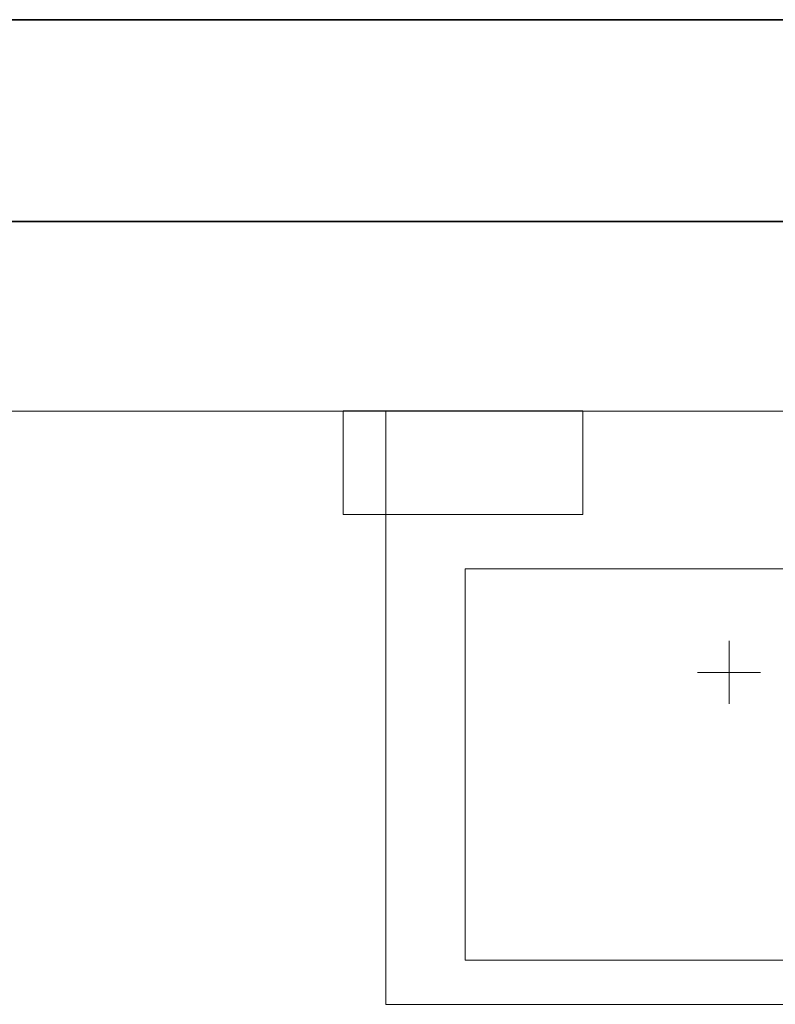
# Model space of a CAD drawing. Extents: x -132 to 668, y -61 to 533.
# Tile 49 of 256: x 76 to 88, y 111 to 127. Entities that reach past the tile are written whole.
import ezdxf

# ---------------------------------------------------------------- set-up
doc = ezdxf.new("R2010")
doc.units = 0
doc.layers.get('0').update_dxf_attribs({"lineweight": 5})
doc.layers.add('411_S_Einrichtung', color=7, linetype='Continuous', lineweight=18, true_color=0x9dff9d, plot=False)
for name, color, linetype, lineweight in [('5_EG-BESTAND', 7, 'Continuous', 25), ('5_EG-HLSE', 7, 'Continuous', 25), ('5_EG-NEU', 7, 'Continuous', 25)]:
    doc.layers.add(name, color=color, linetype=linetype, lineweight=lineweight)

# ---------------------------------------------------------------- blocks, each defined once
blk = doc.blocks.new('Referenz-A07AMLO71N', base_point=(-89.161, -60.051))
at = {"layer": '5_EG-BESTAND', "color": 0, "lineweight": 35}
for p, q in [((100.923, 126.963), (28.296, 126.963)), ((100.972, 123.763), (28.296, 123.763))]:
    blk.add_line(p, q, dxfattribs=at)
at = {"layer": '5_EG-HLSE', "color": 0, "lineweight": 13}
for p, q in [((81.671, 120.763), (81.671, 111.363)), ((82.926, 118.263), (91.293, 118.263)), ((82.926, 112.063), (82.926, 118.263)), ((87.111, 117.122), (87.111, 116.122)), ((86.611, 116.622), (87.611, 116.622)), ((91.293, 112.063), (82.926, 112.063)), ((81.671, 111.363), (92.548, 111.363))]:
    blk.add_line(p, q, dxfattribs=at)
at = {"layer": '5_EG-NEU', "color": 0, "lineweight": 13}
blk.add_line((73.296, 120.763), (100.923, 120.763), dxfattribs=at)
blk = doc.blocks.new('Trinkwassererwärmer unmittelbar beheizt-A07AMLOB1N', base_point=(80.996, 119.126))
at = {"color": 0, "linetype": 'ByBlock', "lineweight": -2, "ltscale": 0.18}
for p, q in [((84.796, 120.766), (80.996, 120.766)), ((80.996, 120.766), (80.996, 119.126)), ((84.796, 120.766), (84.796, 119.126)), ((84.796, 119.126), (80.996, 119.126))]:
    blk.add_line(p, q, dxfattribs=at)

msp = doc.modelspace()

# ---------------------------------------------------------------- block references
at = {"color": 251, "lineweight": 25, "ltscale": 0.25, "true_color": 0x585858}
msp.add_blockref('Referenz-A07AMLO71N', (-89.161, -60.051), dxfattribs=at)
at = {"layer": '411_S_Einrichtung', "ltscale": 0.18}
msp.add_blockref('Trinkwassererwärmer unmittelbar beheizt-A07AMLOB1N', (80.996, 119.126), dxfattribs=at)

doc.saveas('drawing.dxf')
